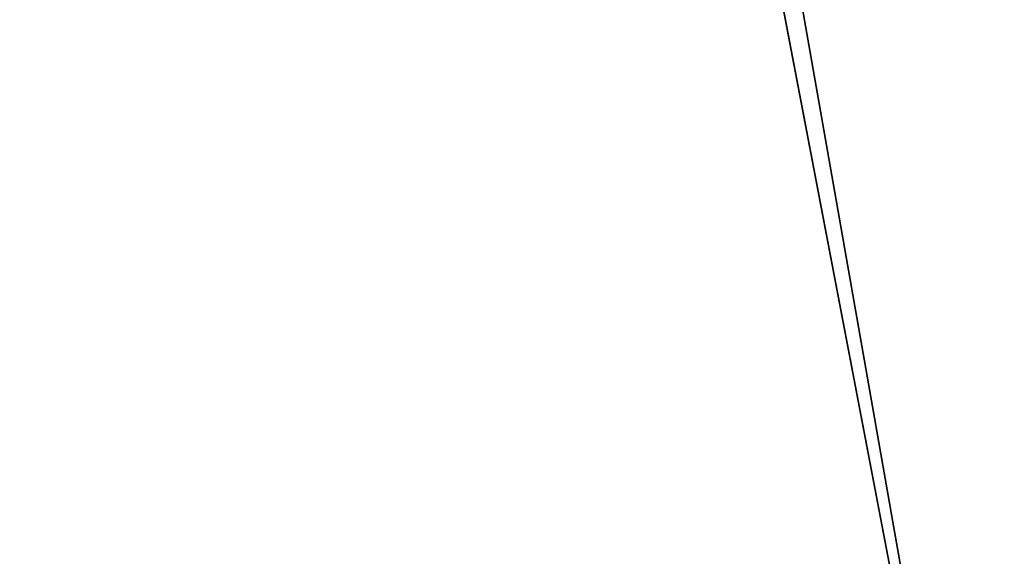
# Model space of a CAD drawing. Header units: millimetres. Extents: x -135 to 891, y -20 to 307.
# Tile 87 of 211: x 873.799 to 874.05, y 9.18 to 9.316. Entities that reach past the tile are written whole.
import ezdxf

# ---------------------------------------------------------------- set-up
doc = ezdxf.new("R2010")
doc.units = ezdxf.units.MM
doc.header["$LTSCALE"] = 65.185185
for name, color, linetype in [('107', 7, 'CONTINUOUS'), ('116', 7, 'CONTINUOUS'), ('83', 7, 'CONTINUOUS'), ('84', 7, 'CONTINUOUS')]:
    doc.layers.add(name, color=color, linetype=linetype)

msp = doc.modelspace()

# ---------------------------------------------------------------- linework, layer by layer
at = {"layer": '107', "color": 7, "linetype": 'CONTINUOUS'}
msp.add_3dface([(874.049, 9.09419, 21.7472), (874.63287, 9.08691, 21.74446), (874.70259, 9.2009, 21.74315), (874.049, 9.09419, 21.7472)], dxfattribs=at)
at = {"layer": '116', "color": 7, "linetype": 'CONTINUOUS'}
for points in [[(874.049, 9.09419, 21.7472), (874.70259, 9.2009, 21.74315), (874.08463, 9.09943, 22.1936), (874.049, 9.09419, 21.7472)], [(873.79927, 9.05929, 9.90676), (874.69228, 9.19905, 10.60347), (874.66893, 9.19486, 11.19381), (873.79927, 9.05929, 9.90676)], [(873.75941, 9.05401, 10.46109), (873.79927, 9.05929, 9.90676), (874.66893, 9.19486, 11.19381), (873.75941, 9.05401, 10.46109)]]:
    msp.add_3dface(points, dxfattribs=at)
at = {"layer": '83', "color": 7, "linetype": 'CONTINUOUS'}
for points in [[(874.63287, 9.08691, 65), (867.70628, 48.48263, 65), (867.13182, 48.37265, 65), (874.63287, 9.08691, 65)], [(875.77641, 9.32287, 65), (867.70628, 48.48263, 65), (874.63287, 9.08691, 65), (875.77641, 9.32287, 65)], [(866.56273, 48.24666, 65), (874.05535, 8.99434, 65), (867.13182, 48.37265, 65), (866.56273, 48.24666, 65)], [(874.05535, 8.99434, 65), (874.63287, 9.08691, 65), (867.13182, 48.37265, 65), (874.05535, 8.99434, 65)], [(873.47742, 8.91866, 65), (874.05535, 8.99434, 65), (866.56273, 48.24666, 65), (873.47742, 8.91866, 65)]]:
    msp.add_3dface(points, dxfattribs=at)
at = {"layer": '84', "color": 7, "linetype": 'CONTINUOUS'}
for points in [[(873.86125, 10.2796), (874.95377, 10.47176), (874.63287, 9.08691), (873.86125, 10.2796)], [(872.7556, 10.15238), (873.86125, 10.2796), (873.48385, 8.91938), (872.7556, 10.15238)], [(873.48385, 8.91938), (873.86125, 10.2796), (874.63287, 9.08691), (873.48385, 8.91938)]]:
    msp.add_3dface(points, dxfattribs=at)

doc.saveas('drawing.dxf')
